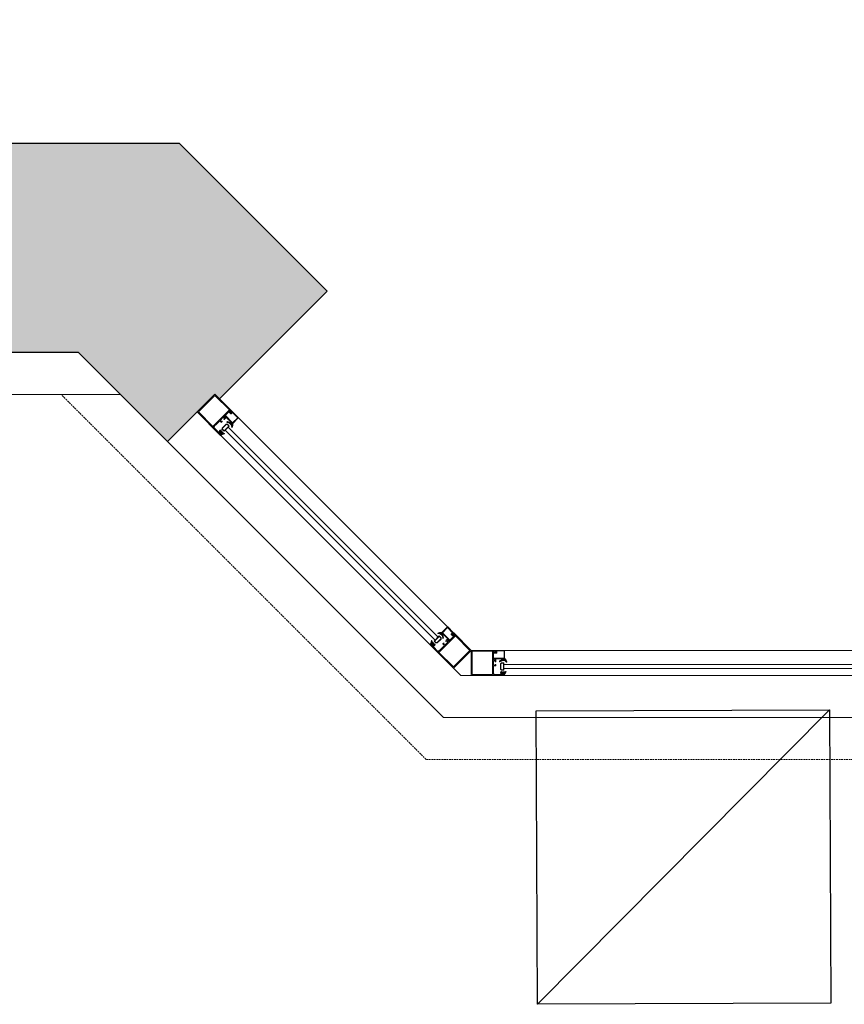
# Model space of a CAD drawing. Header units: feet. Extents: x 1537802 to 2072561, y 4461723 to 4732600.
# Tile 15 of 113: x 1573115 to 1575083, y 4669924 to 4672274. Entities that reach past the tile are written whole.
import ezdxf

# ---------------------------------------------------------------- set-up
doc = ezdxf.new("R2010")
doc.units = ezdxf.units.FT
doc.header["$MEASUREMENT"] = 0
doc.linetypes.add('HIDDEN-2-1', pattern=[3, 2, -1])
for name, color, linetype in [('CAM', 154, 'Continuous'), ('Layer1', 7, 'Continuous'), ('s_lk', 7, 'Continuous')]:
    doc.layers.add(name, color=color, linetype=linetype)
doc.layers.add('gor', color=251, linetype='Continuous', lineweight=5)

# ---------------------------------------------------------------- blocks, each defined once
blk = doc.blocks.new('lkv')
at = {"layer": 'Layer1', "flags": 128}
blk.add_lwpolyline([(-0.0007, 0.0007), (0.0007, 0.0007), (0.0007, -0.0007), (-0.0007, -0.0007)], close=True, dxfattribs=at)
blk.add_lwpolyline([(-0.0007, 0.0007), (0.0007, -0.0007)], dxfattribs=at)
blk = doc.blocks.new('lug')
at = {"layer": 'Layer1', "xscale": 2, "yscale": 2, "zscale": 2}
blk.add_blockref('lkv', (0, 0), dxfattribs=at)
blk = doc.blocks.new('lug2')
at = {"layer": 'Layer1', "xscale": 0.5, "yscale": 0.5, "zscale": 0.5}
blk.add_blockref('lug', (0, 0), dxfattribs=at)
blk = doc.blocks.new('002-lukyg')
at = {"layer": 'Layer1'}
blk.add_blockref('lug2', (0, 0), dxfattribs=at)

msp = doc.modelspace()

# ---------------------------------------------------------------- hatches: boundary and pattern name
at = {"lineweight": 0}
h = msp.add_hatch(dxfattribs=at)
h.set_pattern_fill('AR-CONC', color=256, scale=30)
h.set_pattern_definition([(50, (1928464.02, 4798801.17), (215.178055, -18.82564), [22.5, -247.5]), (355, (1928464.02, 4798801.17), (-41.6254, 225.65764), [18, -198]), (100.451444, (1928481.95, 4798799.6), (173.55265, 206.832), [19.12206, -210.34263]), (46.1842, (1928464.02, 4798861.17), (320.1724, -49.65578), [33.75, -371.25]), (96.63564, (1928490.7, 4798857.03), (280.39858, 292.23558), [28.6831, -315.51413]), (351.18416, (1928464.02, 4798861.17), (280.39858, 292.23558), [27, -297]), (21, (1928494.02, 4798846.17), (179.072116, -120.78567), [22.5, -247.5]), (326, (1928494.02, 4798846.17), (72.9946, 217.54501), [18, -198]), (71.451445, (1928508.95, 4798836.1), (252.06671, 96.75935), [19.12206, -210.34263]), (37.5, (1928464.02, 4798801.165), (3.647957, 99.868156), [0, -195.6, 0, -201, 0, -198.75]), (7.5, (1928464.02, 4798801.17), (78.92086, 118.323514), [0, -114.6, 0, -191.1, 0, -75.75]), (327.5, (1928397.12, 4798801.165), (160.146731, -6.766462), [0, -75, 0, -234, 0, -310.5]), (317.5, (1928367.12, 4798801.17), (174.95585, 30.031495), [0, -97.5, 0, -155.4, 0, -220.5])])
edge = h.paths.add_edge_path()
edge.add_arc((1562945.5, 4677829.2), 100, 90, 180)
edge.add_line((1562845.5, 4677829.2), (1562845.5, 4671599.2))
edge.add_arc((1562945.5, 4671599.2), 100, 180, 270)
edge.add_line((1562945.5, 4671499.2), (1564025.5, 4671499.2))
edge.add_line((1564025.5, 4671499.2), (1564025.5, 4671579.2))
edge.add_line((1564025.5, 4671579.2), (1564015.5, 4671579.2))
edge.add_line((1564015.5, 4671579.2), (1564015.5, 4671979.2))
edge.add_line((1564015.5, 4671979.2), (1563195.5, 4671979.2))
edge.add_line((1563195.5, 4671979.2), (1563195.5, 4677579.2))
edge.add_line((1563195.5, 4677579.2), (1570119.1, 4677579.2))
edge.add_line((1570119.1, 4677579.2), (1570354.5, 4677343.9))
edge.add_line((1570354.5, 4677343.9), (1570637.3, 4677626.7))
edge.add_line((1570637.3, 4677626.7), (1570538.3, 4677725.7))
edge.add_line((1570538.3, 4677725.7), (1571591.9, 4678779.3))
edge.add_line((1571591.9, 4678779.3), (1571754.5, 4678616.7))
edge.add_line((1571754.5, 4678616.7), (1571825.2, 4678687.4))
edge.add_line((1571825.2, 4678687.4), (1571662.6, 4678850))
edge.add_line((1571662.6, 4678850), (1571818.2, 4679005.6))
edge.add_line((1571818.2, 4679005.6), (1571641.4, 4679182.4))
edge.add_line((1571641.4, 4679182.4), (1570227.2, 4677768.1))
edge.add_line((1570227.2, 4677768.1), (1569993.6, 4678001.8))
edge.add_line((1569993.6, 4678001.8), (1569993.6, 4680094.5))
edge.add_line((1569993.6, 4680094.5), (1572553.6, 4680094.5))
edge.add_line((1572553.6, 4680094.5), (1572242.4, 4679783.4))
edge.add_line((1572242.4, 4679783.4), (1572419.2, 4679606.6))
edge.add_line((1572419.2, 4679606.6), (1572652.6, 4679840))
edge.add_line((1572652.6, 4679840), (1573501.1, 4678991.4))
edge.add_line((1573501.1, 4678991.4), (1572511.1, 4678001.5))
edge.add_line((1572511.1, 4678001.5), (1572482.8, 4678029.8))
edge.add_line((1572482.8, 4678029.8), (1572412.1, 4677959.1))
edge.add_line((1572412.1, 4677959.1), (1572511.1, 4677860.1))
edge.add_line((1572511.1, 4677860.1), (1573571.8, 4678920.7))
edge.add_line((1573571.8, 4678920.7), (1576357.8, 4676134.7))
edge.add_line((1576357.8, 4676134.7), (1575297.1, 4675074.1))
edge.add_line((1575297.1, 4675074.1), (1575367.8, 4675003.4))
edge.add_line((1575367.8, 4675003.4), (1576428.5, 4676064))
edge.add_line((1576428.5, 4676064), (1576895.2, 4675597.3))
edge.add_line((1576895.2, 4675597.3), (1577178, 4675880.2))
edge.add_line((1577178, 4675880.2), (1578033.6, 4676735.8))
edge.add_line((1578033.6, 4676735.8), (1578866, 4676735.8))
edge.add_line((1578866, 4676735.8), (1578866, 4674784.2))
edge.add_line((1578866, 4674784.2), (1578274, 4674784.2))
edge.add_line((1578274, 4674784.2), (1577718.2, 4675340))
edge.add_line((1577718.2, 4675340), (1577435.4, 4675057.2))
edge.add_line((1577435.4, 4675057.2), (1578460.7, 4674031.9))
edge.add_line((1578460.7, 4674031.9), (1578107.1, 4673678.3))
edge.add_line((1578107.1, 4673678.3), (1578206.1, 4673579.3))
edge.add_line((1578206.1, 4673579.3), (1578248.5, 4673536.9))
edge.add_line((1578248.5, 4673536.9), (1578390, 4673395.5))
edge.add_line((1578390, 4673395.5), (1579066, 4674072.4))
edge.add_line((1579066, 4674072.4), (1579066, 4677127))
edge.add_line((1579066, 4677127), (1578866, 4677127))
edge.add_line((1578866, 4677127), (1578866, 4676885.8))
edge.add_line((1578866, 4676885.8), (1577971.5, 4676885.8))
edge.add_line((1577971.5, 4676885.8), (1577072, 4675986.2))
edge.add_line((1577072, 4675986.2), (1576404.6, 4676653.6))
edge.add_line((1576404.6, 4676653.6), (1577728.1, 4677977))
edge.add_line((1577728.1, 4677977), (1578866, 4677977))
edge.add_line((1578866, 4677977), (1578866, 4677927))
edge.add_line((1578866, 4677927), (1579066, 4677927))
edge.add_line((1579066, 4677927), (1579066, 4678327))
edge.add_line((1579066, 4678327), (1578866, 4678327))
edge.add_line((1578866, 4678327), (1578866, 4678107))
edge.add_line((1578866, 4678107), (1577649.7, 4678107))
edge.add_line((1577649.7, 4678107), (1576300.4, 4676757.8))
edge.add_line((1576300.4, 4676757.8), (1573361.2, 4679697))
edge.add_line((1573361.2, 4679697), (1573921.2, 4679697))
edge.add_line((1573921.2, 4679697), (1573921.2, 4679857))
edge.add_line((1573921.2, 4679857), (1575616, 4679857))
edge.add_line((1575616, 4679857), (1575616, 4680257))
edge.add_line((1575616, 4680257), (1569593.6, 4680257))
edge.add_line((1569593.6, 4680257), (1569593.6, 4677929.2))
edge.add_line((1569593.6, 4677929.2), (1562945.5, 4677929.2))
h.paths.add_polyline_path([(1573890, 4673808.3), (1574215.3, 4674133.6), (1574427.4, 4673921.5), (1574102.1, 4673596.2)], flags=17)
h.paths.add_polyline_path([(1572955.5, 4671479.2), (1572955.5, 4671979.2), (1573495.5, 4671979.2), (1573849.1, 4671625.6), (1573592.2, 4671368.8), (1573580.8, 4671380.2), (1573467.6, 4671267.1), (1573255.5, 4671479.2)])
h.paths.add_polyline_path([(1568315.5, 4671979.2), (1568315.5, 4671579.2), (1568285.5, 4671579.2), (1568285.5, 4671499.2), (1568775.5, 4671499.2), (1568775.5, 4671979.2)], flags=17)
edge = h.paths.add_edge_path()
edge.add_line((1576190.8, 4671762), (1576452.5, 4671500.4))
edge.add_arc((1576661.1, 4671793.9), 360, 234.5931, 395.4069)
edge.add_line((1576954.5, 4672002.5), (1576692.9, 4672264.1))
edge.add_line((1576692.9, 4672264.1), (1576190.8, 4671762))
h.paths.add_polyline_path([(1579066, 4679127), (1579066, 4680257), (1577546, 4680257), (1577546, 4679857), (1578666, 4679857), (1578666, 4679657), (1578866, 4679657), (1578866, 4679127)], flags=17)
edge = h.paths.add_edge_path()
edge.add_line((1582202.8, 4681561.3), (1580343, 4681561.3))
edge.add_line((1580343, 4681561.3), (1580343, 4674411.3))
edge.add_line((1580343, 4674411.3), (1580142.8, 4674347.9))
edge.add_arc((1580667.2, 4674443.8), 533.1, 190.365, 267.3798)
edge.add_line((1580642.8, 4673911.3), (1580742.8, 4673911.3))
edge.add_line((1580742.8, 4673911.3), (1580742.8, 4674461.3))
edge.add_line((1580742.8, 4674461.3), (1580642.8, 4674461.3))
edge.add_line((1580642.8, 4674461.3), (1580642.8, 4676861.3))
edge.add_line((1580642.8, 4676861.3), (1583222.8, 4676861.3))
edge.add_line((1583222.8, 4676861.3), (1583222.8, 4676961.3))
edge.add_line((1583222.8, 4676961.3), (1580642.8, 4676961.3))
edge.add_line((1580642.8, 4676961.3), (1580642.8, 4678891.3))
edge.add_line((1580642.8, 4678891.3), (1583932.8, 4678891.3))
edge.add_line((1583932.8, 4678891.3), (1583932.8, 4678991.3))
edge.add_line((1583932.8, 4678991.3), (1580642.8, 4678991.3))
edge.add_line((1580642.8, 4678991.3), (1580642.8, 4681091.3))
edge.add_line((1580642.8, 4681091.3), (1580802.8, 4681091.3))
edge.add_line((1580802.8, 4681091.3), (1580802.8, 4681261.3))
edge.add_line((1580802.8, 4681261.3), (1582202.8, 4681261.3))
edge.add_line((1582202.8, 4681261.3), (1582202.8, 4681561.3))
h.paths.add_polyline_path([(1582702.8, 4681561.3), (1582702.8, 4681261.3), (1584742.8, 4681261.3), (1584742.8, 4681061.3), (1584852.8, 4681061.3), (1584852.8, 4678991.3), (1584732.8, 4678991.3), (1584732.8, 4678891.3), (1584852.8, 4678891.3), (1584852.8, 4674411.3), (1584742.8, 4674411.3), (1584742.8, 4673911.3), (1585302.8, 4673911.3), (1585302.8, 4674411.3), (1585192.8, 4674411.3), (1585192.8, 4681051.3), (1585312.8, 4681051.3), (1585312.8, 4681261.3), (1589272.8, 4681261.3), (1589272.8, 4681061.3), (1589392.8, 4681061.3), (1589392.8, 4674411.3), (1589272.8, 4674411.3), (1589272.8, 4673911.3), (1589792.8, 4673911.3), (1589792.8, 4674411.3), (1589692.8, 4674411.3), (1589692.8, 4681041.3), (1589772.8, 4681041.3), (1589772.8, 4681261.3), (1590272.8, 4681261.3), (1590272.8, 4681411.3), (1590247.8, 4681411.3), (1590247.8, 4681561.3), (1590147.8, 4681561.3), (1590147.8, 4682091.3), (1589747.8, 4682091.3), (1589747.8, 4681561.3)])
h.paths.add_polyline_path([(1592587.8, 4681561.3), (1592587.8, 4685891.3), (1589747.8, 4685891.3), (1589747.8, 4682951.3), (1589947.8, 4682951.3), (1589947.8, 4685491.3), (1590147.8, 4685491.3), (1590147.8, 4685691.3), (1592187.8, 4685691.3), (1592187.8, 4685491.3), (1592387.8, 4685491.3), (1592387.8, 4681561.3), (1591047.8, 4681561.3), (1591047.8, 4681411.3), (1591022.8, 4681411.3), (1591022.8, 4681261.3), (1593792.8, 4681261.3), (1593792.8, 4681061.3), (1593902.8, 4681061.3), (1593902.8, 4674411.3), (1593792.8, 4674411.3), (1593792.8, 4673911.3), (1594282.8, 4673911.3), (1594282.8, 4674411.3), (1594182.8, 4674411.3), (1594182.8, 4681061.3), (1594272.8, 4681061.3), (1594272.8, 4681261.3), (1598242.8, 4681261.3), (1598242.8, 4681061.3), (1598332.8, 4681061.3), (1598332.8, 4674411.3), (1598232.8, 4674411.3), (1598232.8, 4673911.3), (1598762.8, 4673911.3), (1598762.8, 4674521.3), (1598642.8, 4674521.3), (1598642.8, 4676921.3), (1601112.8, 4676921.3), (1601112.8, 4677731.3), (1601012.8, 4677731.3), (1601012.8, 4677021.3), (1598642.8, 4677021.3), (1598642.8, 4679106.7), (1599472.8, 4679106.7), (1599472.8, 4679206.7), (1598642.8, 4679206.7), (1598642.8, 4681061.3), (1598762.8, 4681061.3), (1598762.8, 4681261.3), (1600442.8, 4681261.3), (1600442.8, 4679206.7), (1600342.8, 4679206.7), (1600342.8, 4679106.7), (1600612.8, 4679106.7), (1600612.8, 4679206.7), (1600542.8, 4679206.7), (1600542.8, 4681261.3), (1601342.8, 4681261.3), (1601342.8, 4681061.3), (1601682.8, 4681061.3), (1602821.4, 4679206.7), (1601482.8, 4679206.7), (1601482.8, 4679106.7), (1602882.8, 4679106.7), (1605642.8, 4674611.3), (1605642.8, 4674411.3), (1604702.8, 4674411.3), (1604702.8, 4673911.3), (1606402.8, 4673911.3), (1606402.8, 4673971.3), (1601742.9, 4681561.3)])
h.paths.add_polyline_path([(1603852.8, 4673911.3), (1603852.8, 4674251.3), (1603012.8, 4674251.3), (1603012.8, 4673911.3)], flags=17)
at = {"layer": 'gor', "lineweight": 9}
h = msp.add_hatch(dxfattribs=at)
h.set_pattern_fill('ANSI37', color=256, scale=0.545448, angle=405, style=0)
h.set_pattern_definition([(270, (1563456.3887, 4688631.0922), (1.7317968, -3e-11), []), (360, (1563456.3887, 4688631.0922), (3e-11, 1.7317968), [])])
h.paths.add_polyline_path([(1573613.7, 4671311.5), (1573610, 4671312.7, -0.556642), (1573609.8, 4671313.6), (1573610.4, 4671314.3, -0.273399), (1573611.1, 4671314.5), (1573619.1, 4671312.2, -0.51413), (1573619.5, 4671311.2), (1573619.2, 4671310.7), (1573621.8, 4671308.1), (1573623, 4671309.1, -0.651549), (1573623.9, 4671308.7, -0.097661), (1573622, 4671300.6, -0.81914), (1573621.1, 4671300.8, 0.331465)])
h = msp.add_hatch(dxfattribs=at)
h.set_pattern_fill('ANSI37', color=256, scale=0.545448, angle=405, style=0)
h.set_pattern_definition([(90, (1559811.8518, 4687741.8248), (-1.7317968, 3e-11), []), (180, (1559811.8518, 4687741.8248), (-3e-11, -1.7317968), [])])
edge = h.paths.add_edge_path()
edge.add_line((1573599.5, 4671289), (1573598.1, 4671288.7))
edge.add_arc((1573598.1, 4671288.5), 0.218, 100, 225)
edge.add_line((1573598, 4671288.3), (1573598.6, 4671287.7))
edge.add_line((1573598.6, 4671287.7), (1573601.1, 4671287.9))
edge.add_arc((1573601.1, 4671287.6), 0.273, -80, 95, ccw=False)
edge.add_line((1573601.1, 4671287.3), (1573599.7, 4671287.1))
edge.add_arc((1573599.7, 4671286.9), 0.218, 100, 225)
edge.add_line((1573599.6, 4671286.7), (1573599.8, 4671286.5))
edge.add_arc((1573601, 4671287.6), 1.64, 225, 280)
edge.add_line((1573601.3, 4671286), (1573603.6, 4671286.4))
edge.add_arc((1573603.7, 4671286), 0.436, -70, 100, ccw=False)
edge.add_line((1573603.9, 4671285.6), (1573601.6, 4671284.9))
edge.add_arc((1573607.2, 4671269.1), 16.8, 109.4286, 119.0296)
edge.add_arc((1573598.8, 4671284.1), 0.436, 225, 299.0296, ccw=False)
edge.add_line((1573598.5, 4671283.8), (1573598.2, 4671284.1))
edge.add_line((1573598.2, 4671284.1), (1573598.9, 4671284.9))
edge.add_line((1573598.9, 4671284.9), (1573597.2, 4671286.6))
edge.add_arc((1573596.8, 4671286.3), 0.545, 44.8682, 135)
edge.add_line((1573596.4, 4671286.6), (1573596, 4671286.2))
edge.add_line((1573596, 4671286.2), (1573596.5, 4671285.7))
edge.add_arc((1573596.4, 4671285.6), 0.109, -56.9061, 45, ccw=False)
edge.add_arc((1573595.6, 4671286.7), 1.51, 223.5363, 306.5756, ccw=False)
edge.add_line((1573594.5, 4671285.7), (1573593.9, 4671286.3))
edge.add_line((1573593.9, 4671286.3), (1573593.2, 4671287.1))
edge.add_arc((1573594.2, 4671288.2), 1.53, 144.3291, 226.2462, ccw=False)
edge.add_arc((1573593.1, 4671289), 0.109, 45, 147.7665, ccw=False)
edge.add_line((1573593.1, 4671289.1), (1573593.7, 4671288.5))
edge.add_line((1573593.7, 4671288.5), (1573594.1, 4671289))
edge.add_arc((1573593.7, 4671289.4), 0.545, 315, 405)
edge.add_line((1573594.1, 4671289.7), (1573591.8, 4671292.1))
edge.add_arc((1573591.9, 4671292.2), 0.218, 135, 225, ccw=False)
edge.add_line((1573591.8, 4671292.4), (1573593, 4671293.6))
edge.add_arc((1573593.1, 4671293.5), 0.218, 34.6097, 135, ccw=False)
edge.add_arc((1573590.3, 4671291.5), 3.7, 6.6649, 34.6097, ccw=False)
edge.add_arc((1573594.5, 4671292), 0.545, 186.6649, 260)
edge.add_line((1573594.4, 4671291.5), (1573594.4, 4671291.4))
edge.add_arc((1573594.5, 4671291.7), 0.218, 260, 350)
edge.add_line((1573594.7, 4671291.6), (1573595.2, 4671294.3))
edge.add_arc((1573595.6, 4671294.1), 0.436, -10, 160, ccw=False)
edge.add_line((1573596, 4671294.1), (1573595.5, 4671291.2))
edge.add_arc((1573595.7, 4671291.1), 0.218, 170, 275)
edge.add_line((1573595.7, 4671290.9), (1573597.8, 4671291.1))
edge.add_arc((1573597.9, 4671290.8), 0.273, -80, 95, ccw=False)
edge.add_line((1573597.9, 4671290.6), (1573596.5, 4671290.3))
edge.add_arc((1573596.5, 4671290.1), 0.218, 100, 225)
edge.add_line((1573596.4, 4671290), (1573597, 4671289.3))
edge.add_line((1573597, 4671289.3), (1573599.5, 4671289.5))
edge.add_arc((1573599.5, 4671289.2), 0.273, -80, 95, ccw=False)
edge = h.paths.add_edge_path(flags=16)
edge.add_arc((1573594.3, 4671287.6), 0.327, 135, 223.2055)
edge.add_arc((1573610.1, 4671302.6), 22.1, 223.7015, 226.2985)
edge.add_arc((1573595, 4671286.9), 0.327, 226.7945, 315)
edge.add_line((1573595.3, 4671286.7), (1573596.1, 4671287.5))
edge.add_arc((1573595.9, 4671287.7), 0.327, 315, 405)
edge.add_line((1573596.1, 4671288), (1573595.4, 4671288.7))
edge.add_arc((1573595.2, 4671288.4), 0.327, 45, 135)
edge.add_line((1573595, 4671288.7), (1573594.1, 4671287.8))
h = msp.add_hatch(dxfattribs=at)
h.set_pattern_fill('ANSI37', color=256, scale=0.545448, angle=405, style=0)
h.set_pattern_definition([(270, (1563092.3328, 4688995.148), (1.7317968, -3e-11), []), (360, (1563092.3328, 4688995.148), (3e-11, 1.7317968), [])])
h.paths.add_polyline_path([(1574123.8, 4670801.4), (1574125.1, 4670797.6, 0.556642), (1574126, 4670797.4), (1574126.7, 4670798.1, 0.273399), (1574126.8, 4670798.8), (1574124.5, 4670806.8, 0.51413), (1574123.5, 4670807.2), (1574123, 4670806.8), (1574120.4, 4670809.5), (1574121.4, 4670810.7, 0.651549), (1574121, 4670811.6, 0.097661), (1574112.9, 4670809.6, 0.81914), (1574113.1, 4670808.8, -0.331465)])
h = msp.add_hatch(dxfattribs=at)
h.set_pattern_fill('ANSI37', color=256, scale=0.545448, angle=405, style=0)
h.set_pattern_definition([(90, (1559447.796, 4688105.8807), (-1.7317968, 3e-11), []), (180, (1559447.796, 4688105.8807), (-3e-11, -1.7317968), [])])
edge = h.paths.add_edge_path()
edge.add_line((1574101.3, 4670787.2), (1574101, 4670785.8))
edge.add_arc((1574100.8, 4670785.8), 0.218, 225, 350, ccw=False)
edge.add_line((1574100.7, 4670785.7), (1574100, 4670786.3))
edge.add_line((1574100, 4670786.3), (1574100.2, 4670788.7))
edge.add_arc((1574099.9, 4670788.8), 0.273, 355, 530)
edge.add_line((1574099.7, 4670788.8), (1574099.4, 4670787.4))
edge.add_arc((1574099.2, 4670787.4), 0.218, 225, 350, ccw=False)
edge.add_line((1574099, 4670787.3), (1574098.8, 4670787.5))
edge.add_arc((1574099.9, 4670788.7), 1.64, 170, 225, ccw=False)
edge.add_line((1574098.3, 4670789), (1574098.7, 4670791.3))
edge.add_arc((1574098.3, 4670791.4), 0.436, 350, 520)
edge.add_line((1574097.9, 4670791.5), (1574097.2, 4670789.3))
edge.add_arc((1574081.4, 4670794.8), 16.8, 330.9704, 340.5714, ccw=False)
edge.add_arc((1574096.4, 4670786.5), 0.436, 150.9704, 225)
edge.add_line((1574096.1, 4670786.2), (1574096.5, 4670785.8))
edge.add_line((1574096.5, 4670785.8), (1574097.2, 4670786.6))
edge.add_line((1574097.2, 4670786.6), (1574099, 4670784.9))
edge.add_arc((1574098.6, 4670784.5), 0.545, -45, 45.1318, ccw=False)
edge.add_line((1574099, 4670784.1), (1574098.5, 4670783.7))
edge.add_line((1574098.5, 4670783.7), (1574098, 4670784.2))
edge.add_arc((1574097.9, 4670784.1), 0.109, 45, 146.9061)
edge.add_arc((1574099.1, 4670783.3), 1.51, 143.4244, 226.4637)
edge.add_line((1574098, 4670782.2), (1574098.6, 4670781.6))
edge.add_line((1574098.6, 4670781.6), (1574099.4, 4670780.8))
edge.add_arc((1574100.5, 4670781.9), 1.53, 223.7538, 305.6709)
edge.add_arc((1574101.3, 4670780.7), 0.109, 302.2335, 405)
edge.add_line((1574101.4, 4670780.8), (1574100.9, 4670781.4))
edge.add_line((1574100.9, 4670781.4), (1574101.3, 4670781.8))
edge.add_arc((1574101.7, 4670781.4), 0.545, 45, 135, ccw=False)
edge.add_line((1574102.1, 4670781.8), (1574104.4, 4670779.4))
edge.add_arc((1574104.6, 4670779.6), 0.218, 225, 315)
edge.add_line((1574104.7, 4670779.4), (1574106, 4670780.7))
edge.add_arc((1574105.8, 4670780.8), 0.218, 315, 415.3903)
edge.add_arc((1574103.8, 4670778), 3.7, 55.3903, 83.3351)
edge.add_arc((1574104.3, 4670782.2), 0.545, 190, 263.3351, ccw=False)
edge.add_line((1574103.8, 4670782.1), (1574103.8, 4670782.1))
edge.add_arc((1574104, 4670782.1), 0.218, 100, 190, ccw=False)
edge.add_line((1574103.9, 4670782.4), (1574106.6, 4670782.8))
edge.add_arc((1574106.5, 4670783.2), 0.436, 290, 460)
edge.add_line((1574106.4, 4670783.7), (1574103.5, 4670783.2))
edge.add_arc((1574103.5, 4670783.4), 0.218, 175, 280, ccw=False)
edge.add_line((1574103.3, 4670783.4), (1574103.4, 4670785.5))
edge.add_arc((1574103.2, 4670785.5), 0.273, 355, 530)
edge.add_line((1574102.9, 4670785.6), (1574102.6, 4670784.1))
edge.add_arc((1574102.4, 4670784.2), 0.218, 225, 350, ccw=False)
edge.add_line((1574102.3, 4670784), (1574101.6, 4670784.7))
edge.add_line((1574101.6, 4670784.7), (1574101.8, 4670787.1))
edge.add_arc((1574101.5, 4670787.2), 0.273, 355, 530)
edge = h.paths.add_edge_path(flags=16)
edge.add_arc((1574099.9, 4670782), 0.327, 226.7945, 315, ccw=False)
edge.add_arc((1574115, 4670797.8), 22.1, 223.7015, 226.2985, ccw=False)
edge.add_arc((1574099.2, 4670782.7), 0.327, 135, 223.2055, ccw=False)
edge.add_line((1574099, 4670782.9), (1574099.8, 4670783.8))
edge.add_arc((1574100.1, 4670783.6), 0.327, 45, 135, ccw=False)
edge.add_line((1574100.3, 4670783.8), (1574101, 4670783.1))
edge.add_arc((1574100.8, 4670782.9), 0.327, -45, 45, ccw=False)
edge.add_line((1574101, 4670782.6), (1574100.1, 4670781.8))
h = msp.add_hatch(dxfattribs=at)
h.set_pattern_fill('ANSI37', color=256, scale=0.545448, angle=450, style=0)
h.set_pattern_definition([(315, (1554835.287, 4675807.6489), (1.22456526, 1.22456526), []), (45, (1554835.287, 4675807.6489), (-1.22456526, 1.22456526), [])])
h.paths.add_polyline_path([(1574264.4, 4670743.1), (1574260.9, 4670741.4, -0.556642), (1574260.1, 4670741.9), (1574260.1, 4670742.9, -0.273399), (1574260.4, 4670743.4), (1574267.8, 4670747.5, -0.51413), (1574268.7, 4670747), (1574268.8, 4670746.5), (1574272.5, 4670746.5), (1574272.7, 4670748, -0.651549), (1574273.6, 4670748.3, -0.097661), (1574278, 4670741.3, -0.81914), (1574277.2, 4670740.8, 0.331465)])
h = msp.add_hatch(dxfattribs=at)
h.set_pattern_fill('ANSI37', color=256, scale=0.545448, angle=450, style=0)
h.set_pattern_definition([(135, (1552887.0173, 4672601.7652), (-1.22456526, -1.22456526), []), (225, (1552887.0173, 4672601.7652), (1.22456526, -1.22456526), [])])
edge = h.paths.add_edge_path()
edge.add_line((1574270.3, 4670717.2), (1574269.5, 4670716))
edge.add_arc((1574269.7, 4670715.9), 0.218, 145, 270)
edge.add_line((1574269.7, 4670715.7), (1574270.6, 4670715.7))
edge.add_line((1574270.6, 4670715.7), (1574272.2, 4670717.5))
edge.add_arc((1574272.4, 4670717.3), 0.273, -35, 140, ccw=False)
edge.add_line((1574272.6, 4670717.2), (1574271.8, 4670716))
edge.add_arc((1574271.9, 4670715.9), 0.218, 145, 270)
edge.add_line((1574271.9, 4670715.7), (1574272.3, 4670715.7))
edge.add_arc((1574272.3, 4670717.3), 1.64, 270, 325)
edge.add_line((1574273.6, 4670716.4), (1574275, 4670718.3))
edge.add_arc((1574275.4, 4670718.1), 0.436, -25, 145, ccw=False)
edge.add_line((1574275.8, 4670717.9), (1574274.6, 4670715.8))
edge.add_arc((1574289.8, 4670708.5), 16.8, 154.4286, 164.0296)
edge.add_arc((1574273.2, 4670713.3), 0.436, 270, 344.0296, ccw=False)
edge.add_line((1574273.2, 4670712.8), (1574272.7, 4670712.8))
edge.add_line((1574272.7, 4670712.8), (1574272.7, 4670713.9))
edge.add_line((1574272.7, 4670713.9), (1574270.3, 4670713.9))
edge.add_arc((1574270.3, 4670713.4), 0.545, 89.8682, 180)
edge.add_line((1574269.7, 4670713.4), (1574269.7, 4670712.8))
edge.add_line((1574269.7, 4670712.8), (1574270.5, 4670712.8))
edge.add_arc((1574270.5, 4670712.7), 0.109, -11.9061, 90, ccw=False)
edge.add_arc((1574269.1, 4670712.9), 1.51, 268.5363, 351.5756, ccw=False)
edge.add_line((1574269.1, 4670711.3), (1574268.2, 4670711.3))
edge.add_line((1574268.2, 4670711.3), (1574267.2, 4670711.3))
edge.add_arc((1574267.1, 4670712.9), 1.53, 189.3291, 271.2462, ccw=False)
edge.add_arc((1574265.7, 4670712.7), 0.109, 90, 192.7665, ccw=False)
edge.add_line((1574265.7, 4670712.8), (1574266.5, 4670712.8))
edge.add_line((1574266.5, 4670712.8), (1574266.5, 4670713.4))
edge.add_arc((1574265.9, 4670713.4), 0.545, 0, 90)
edge.add_line((1574265.9, 4670713.9), (1574262.6, 4670713.9))
edge.add_arc((1574262.6, 4670714.1), 0.218, 180, 270, ccw=False)
edge.add_line((1574262.4, 4670714.1), (1574262.4, 4670715.9))
edge.add_arc((1574262.6, 4670715.9), 0.218, 79.6097, 180, ccw=False)
edge.add_arc((1574262, 4670712.4), 3.7, 51.6649, 79.6097, ccw=False)
edge.add_arc((1574264.6, 4670715.8), 0.545, 231.6649, 305)
edge.add_line((1574264.9, 4670715.3), (1574264.9, 4670715.3))
edge.add_arc((1574264.8, 4670715.5), 0.218, 305, 395)
edge.add_line((1574265, 4670715.6), (1574263.4, 4670717.9))
edge.add_arc((1574263.8, 4670718.1), 0.436, 35, 205, ccw=False)
edge.add_line((1574264.2, 4670718.3), (1574265.9, 4670715.9))
edge.add_arc((1574266.1, 4670716), 0.218, 215, 320)
edge.add_line((1574266.2, 4670715.9), (1574267.6, 4670717.5))
edge.add_arc((1574267.8, 4670717.3), 0.273, -35, 140, ccw=False)
edge.add_line((1574268, 4670717.2), (1574267.2, 4670716))
edge.add_arc((1574267.4, 4670715.9), 0.218, 145, 270)
edge.add_line((1574267.4, 4670715.7), (1574268.3, 4670715.7))
edge.add_line((1574268.3, 4670715.7), (1574269.9, 4670717.5))
edge.add_arc((1574270.1, 4670717.3), 0.273, -35, 140, ccw=False)
edge = h.paths.add_edge_path(flags=16)
edge.add_arc((1574267.6, 4670712.5), 0.327, 180, 268.2055)
edge.add_arc((1574268.1, 4670734.3), 22.1, 268.7015, 271.2985)
edge.add_arc((1574268.6, 4670712.5), 0.327, 271.7945, 360)
edge.add_line((1574268.9, 4670712.5), (1574268.9, 4670713.8))
edge.add_arc((1574268.6, 4670713.8), 0.327, 0, 90)
edge.add_line((1574268.6, 4670714.1), (1574267.6, 4670714.1))
edge.add_arc((1574267.6, 4670713.8), 0.327, 90, 180)
edge.add_line((1574267.3, 4670713.8), (1574267.3, 4670712.5))

# ---------------------------------------------------------------- linework, layer by layer
at = {"linetype": 'ByBlock', "lineweight": 9, "ltscale": 0.5, "elevation": -26089.3}
for points in [[(1573355.5, 4671379.2), (1571755.5, 4671379.2), (1571755.5, 4670439.2), (1569755.5, 4670439.2), (1569755.5, 4671379.2), (1562725.5, 4671379.2), (1562725.5, 4678049.2), (1563831.3, 4678049.2)], [(1578390, 4673395.5), (1578404.1, 4673381.3), (1577045.8, 4672023.1), (1577154.9, 4671670.7), (1576782.3, 4671322.4), (1576351.6, 4671483.8), (1575476.3, 4670608.5), (1574126.3, 4670608.5), (1573467.6, 4671267.1)]]:
    msp.add_lwpolyline(points, dxfattribs=at)
at = {"color": 1, "linetype": 'HIDDEN-2-1', "lineweight": 9, "ltscale": 2, "elevation": -26089.3}
msp.add_lwpolyline([(1606402.8, 4673911.3), (1606402.8, 4673872.4), (1579008.5, 4673872.4), (1577075.7, 4671938.1), (1577075.7, 4671379.2), (1576388.4, 4671379.2), (1575517.7, 4670508.5), (1574084.8, 4670508.5), (1573214.1, 4671379.2), (1562725.5, 4671379.2), (1562725.5, 4677929.2), (1562945.5, 4677929.2)], dxfattribs=at)
at = {"lineweight": 30, "elevation": -26089.3}
msp.add_lwpolyline([(1572955.5, 4671479.2), (1572955.5, 4671979.2), (1573495.5, 4671979.2), (1573849.1, 4671625.6), (1573592.2, 4671368.8), (1573580.8, 4671380.2), (1573467.6, 4671267.1), (1573255.5, 4671479.2)], close=True, dxfattribs=at)
at = {"linetype": 'ByBlock', "lineweight": 9, "ltscale": 0.5, "elevation": -26089.3}
for points in [[(1574150.1, 4670726), (1574192.5, 4670768.5), (1573580.8, 4671380.2), (1573538.4, 4671337.8)], [(1574106.5, 4670793.3), (1573605.6, 4671294.2), (1573612.7, 4671301.3), (1574113.6, 4670800.3)], [(1574192.5, 4670708.5), (1574167.7, 4670708.5), (1574150.1, 4670726), (1574192.5, 4670768.5)], [(1575352.8, 4670708.5), (1575352.8, 4670768.5), (1574192.5, 4670768.5), (1574192.5, 4670708.5)], [(1575274.5, 4670725.2), (1574270.9, 4670725.2), (1574270.9, 4670735.2), (1575274.5, 4670735.2)]]:
    msp.add_lwpolyline(points, close=True, dxfattribs=at)
at = {"lineweight": 9, "elevation": -26089.3}
for points in [[(1573538.4, 4671337.8), (1573594.6, 4671281.6, 0.414214), (1573594.9, 4671281.6), (1573598.2, 4671284.9, 0.414216), (1573598.2, 4671285.6), (1573597.4, 4671286.4, 0.341994), (1573596.2, 4671286.6, 0.490316), (1573596.2, 4671286.4), (1573597, 4671285.6), (1573595, 4671283.6), (1573591.1, 4671287.5), (1573593.1, 4671289.5), (1573593.7, 4671288.9, 0.490316), (1573593.9, 4671288.9, 0.341994), (1573593.7, 4671290.1), (1573592.8, 4671291), (1573592.3, 4671290.6), (1573591.6, 4671291.4), (1573590.8, 4671290.6), (1573591.6, 4671289.8), (1573590.5, 4671288.7), (1573577.6, 4671301.6), (1573578.7, 4671302.7), (1573579.5, 4671301.9), (1573580.2, 4671302.7), (1573579.5, 4671303.5), (1573585.5, 4671309.5), (1573585.5, 4671310.3), (1573586.2, 4671310.3), (1573592.3, 4671316.3), (1573595.5, 4671313, 0.414214), (1573597, 4671313), (1573598.2, 4671314.2, 0.414214), (1573598.2, 4671315.3), (1573597.7, 4671315.8), (1573596.3, 4671314.4), (1573593.3, 4671317.4), (1573600.7, 4671324.8), (1573603.7, 4671321.8), (1573602.3, 4671320.4), (1573602.8, 4671319.9, 0.414214), (1573603.9, 4671319.9), (1573604.9, 4671320.9), (1573607.5, 4671323.4, 0.414214), (1573607.5, 4671325), (1573606.9, 4671325.5), (1573605, 4671323.6), (1573602.3, 4671326.3), (1573609.2, 4671333.2), (1573609.2, 4671334), (1573610, 4671334), (1573616.9, 4671341), (1573619.6, 4671338.3), (1573617.7, 4671336.3), (1573618.3, 4671335.8, 0.414214), (1573619.8, 4671335.8), (1573622.5, 4671338.5), (1573580.8, 4671380.2), (1573538.4, 4671337.8)], [(1574150.1, 4670726), (1574093.9, 4670782.2, -0.414214), (1574093.9, 4670782.6), (1574097.2, 4670785.9, -0.414216), (1574098, 4670785.9), (1574098.7, 4670785.1, -0.341994), (1574098.9, 4670783.9, -0.490316), (1574098.7, 4670783.9), (1574098, 4670784.6), (1574096, 4670782.6), (1574099.8, 4670778.8), (1574101.8, 4670780.8), (1574101.2, 4670781.4, -0.490316), (1574101.2, 4670781.6, -0.341994), (1574102.4, 4670781.4), (1574103.4, 4670780.5), (1574102.9, 4670780), (1574103.7, 4670779.2), (1574102.9, 4670778.5), (1574102.1, 4670779.2), (1574101.1, 4670778.2), (1574113.9, 4670765.3), (1574115, 4670766.4), (1574114.2, 4670767.1), (1574115, 4670767.9), (1574115.8, 4670767.1), (1574121.8, 4670773.1), (1574122.6, 4670773.1), (1574122.6, 4670773.9), (1574128.6, 4670779.9), (1574125.4, 4670783.2, -0.414214), (1574125.4, 4670784.7), (1574126.5, 4670785.9, -0.414214), (1574127.6, 4670785.9), (1574128.1, 4670785.3), (1574126.7, 4670783.9), (1574129.7, 4670781), (1574137.1, 4670788.4), (1574134.1, 4670791.4), (1574132.8, 4670790), (1574132.2, 4670790.5, -0.414214), (1574132.2, 4670791.6), (1574133.2, 4670792.6), (1574135.8, 4670795.1, -0.414214), (1574137.3, 4670795.1), (1574137.9, 4670794.6), (1574135.9, 4670792.7), (1574138.6, 4670790), (1574145.6, 4670796.9), (1574146.3, 4670796.9), (1574146.3, 4670797.7), (1574153.3, 4670804.6), (1574150.6, 4670807.3), (1574148.7, 4670805.4), (1574148.1, 4670805.9, -0.414214), (1574148.1, 4670807.5), (1574150.8, 4670810.2), (1574192.5, 4670768.5), (1574150.1, 4670726)], [(1574192.5, 4670708.5), (1574272, 4670708.5, 0.414214), (1574272.3, 4670708.7), (1574272.3, 4670713.4, 0.414216), (1574271.7, 4670713.9), (1574270.6, 4670713.9, 0.341994), (1574269.7, 4670713.2, 0.490316), (1574269.8, 4670713), (1574270.8, 4670713), (1574270.8, 4670710.2), (1574265.4, 4670710.2), (1574265.4, 4670713), (1574266.2, 4670713, 0.490316), (1574266.3, 4670713.2, 0.341994), (1574265.4, 4670713.9), (1574264.1, 4670713.9), (1574264.1, 4670713.3), (1574263, 4670713.3), (1574263, 4670712.2), (1574264.1, 4670712.2), (1574264.1, 4670710.6), (1574245.9, 4670710.6), (1574245.9, 4670712.2), (1574246.9, 4670712.2), (1574246.9, 4670713.3), (1574245.9, 4670713.3), (1574245.9, 4670721.8), (1574245.3, 4670722.3), (1574245.9, 4670722.9), (1574245.9, 4670731.4), (1574250.4, 4670731.4, 0.414214), (1574251.5, 4670732.5), (1574251.5, 4670734.1, 0.414214), (1574250.8, 4670734.9), (1574250, 4670734.9), (1574250, 4670732.9), (1574245.9, 4670732.9), (1574245.9, 4670743.4), (1574250, 4670743.4), (1574250, 4670741.4), (1574250.8, 4670741.4, 0.414214), (1574251.5, 4670742.2), (1574251.5, 4670743.6), (1574251.5, 4670747.2, 0.414214), (1574250.4, 4670748.3), (1574249.7, 4670748.3), (1574249.7, 4670745.5), (1574245.9, 4670745.5), (1574245.9, 4670755.4), (1574245.3, 4670755.9), (1574245.9, 4670756.5), (1574245.9, 4670766.3), (1574249.7, 4670766.3), (1574249.7, 4670763.5), (1574250.4, 4670763.5, 0.414214), (1574251.5, 4670764.6), (1574251.5, 4670768.5), (1574192.5, 4670768.5), (1574192.5, 4670708.5)]]:
    msp.add_lwpolyline(points, format="xyb", dxfattribs=at)
for points in [[(1573580.8, 4671377.1), (1573615.4, 4671342.5), (1573576.1, 4671303.2), (1573541.4, 4671337.8), (1573580.8, 4671377.1)], [(1574189.4, 4670768.5), (1574154.8, 4670803.1), (1574115.5, 4670763.7), (1574150.1, 4670729.1), (1574189.4, 4670768.5)], [(1574194.7, 4670766.3), (1574243.7, 4670766.3), (1574243.7, 4670710.6), (1574194.7, 4670710.6), (1574194.7, 4670766.3)]]:
    msp.add_lwpolyline(points, dxfattribs=at)
for points in [[(1573619.8, 4671334.7, -0.414214), (1573619.1, 4671334.7), (1573617.3, 4671336.5), (1573617.5, 4671337.4, 0.414205), (1573617.3, 4671337.8), (1573615.5, 4671338.3, 0.772881), (1573614.8, 4671337.1), (1573619.1, 4671332.8, 0.414231), (1573619.8, 4671332.8), (1573623.1, 4671336.1), (1573635.3, 4671323.8), (1573623.1, 4671311.5), (1573605.9, 4671328.7, 0.414214), (1573605.4, 4671328.7), (1573605.2, 4671328.4, 0.256041), (1573605.1, 4671328.1), (1573605.7, 4671325.4, 0.538245), (1573606, 4671325.3), (1573606.7, 4671326), (1573611.6, 4671321.1), (1573611.6, 4671320.6), (1573612.1, 4671320.6), (1573616.8, 4671316), (1573616.8, 4671315.5), (1573617.2, 4671315.5), (1573620.6, 4671312.2), (1573620.5, 4671312.1, 0.371334), (1573620.5, 4671311.4), (1573621.5, 4671310), (1573622.2, 4671309.3, 0.413739), (1573622.6, 4671309.3), (1573636.8, 4671323.4, 0.414214), (1573636.8, 4671324.2), (1573623.1, 4671337.9, 0.414214), (1573622.3, 4671337.9), (1573622.2, 4671337.8, 0.414214), (1573622.2, 4671337), (1573622.2, 4671337)], [(1574147, 4670807.5, 0.414214), (1574147, 4670806.7), (1574148.8, 4670804.9), (1574149.7, 4670805.2, -0.414205), (1574150.1, 4670804.9), (1574150.6, 4670803.1, -0.772881), (1574149.4, 4670802.5), (1574145.1, 4670806.7, -0.414231), (1574145.1, 4670807.5), (1574148.4, 4670810.8), (1574136.1, 4670823), (1574123.9, 4670810.8), (1574141, 4670793.6, -0.414214), (1574141, 4670793.1), (1574140.8, 4670792.8, -0.256041), (1574140.5, 4670792.7), (1574137.7, 4670793.3, -0.538245), (1574137.7, 4670793.7), (1574138.4, 4670794.4), (1574133.4, 4670799.3), (1574133, 4670799.3), (1574133, 4670799.8), (1574128.3, 4670804.5), (1574127.8, 4670804.5), (1574127.8, 4670804.9), (1574124.5, 4670808.3), (1574124.4, 4670808.2, -0.371334), (1574123.7, 4670808.2), (1574122.3, 4670809.2), (1574121.6, 4670809.9, -0.413739), (1574121.6, 4670810.3), (1574135.8, 4670824.4, -0.414214), (1574136.5, 4670824.4), (1574150.2, 4670810.8, -0.414214), (1574150.2, 4670810), (1574150.1, 4670809.8, -0.414214), (1574149.3, 4670809.8), (1574149.3, 4670809.8)], [(1574252.3, 4670763.9, -0.414214), (1574251.8, 4670763.3), (1574249.2, 4670763.3), (1574248.8, 4670764.1, 0.414205), (1574248.3, 4670764.3), (1574246.7, 4670763.3, 0.772881), (1574247, 4670762), (1574253.1, 4670762, 0.414231), (1574253.7, 4670762.6), (1574253.7, 4670767.1), (1574271, 4670767.1), (1574271, 4670749.8), (1574246.7, 4670749.8, 0.414214), (1574246.4, 4670749.5), (1574246.4, 4670749.1, 0.256041), (1574246.5, 4670748.8), (1574248.9, 4670747.3, 0.538245), (1574249.2, 4670747.5), (1574249.2, 4670748.5), (1574256.2, 4670748.5), (1574256.5, 4670748.2), (1574256.8, 4670748.5), (1574263.4, 4670748.5), (1574263.7, 4670748.2), (1574264.1, 4670748.5), (1574268.8, 4670748.5), (1574268.8, 4670748.4, 0.371334), (1574269.3, 4670747.9), (1574271, 4670747.6), (1574271.9, 4670747.6, 0.413739), (1574272.3, 4670747.9), (1574272.3, 4670767.9, 0.414214), (1574271.7, 4670768.5), (1574252.3, 4670768.5, 0.414214), (1574251.8, 4670767.9), (1574251.8, 4670767.7, 0.414214), (1574252.3, 4670767.1), (1574252.3, 4670767.1)]]:
    msp.add_lwpolyline(points, format="xyb", close=True, dxfattribs=at)
at = {"layer": 'CAM', "lineweight": 9, "elevation": -26089.3}
for points in [[(1573615.3, 4671303.9), (1573603, 4671291.6), (1573598.6, 4671296), (1573598.6, 4671299.1), (1573607.8, 4671308.3), (1573610.9, 4671308.3)], [(1573614.2, 4671303.9), (1573610.6, 4671307.6), (1573608.1, 4671307.6), (1573599.3, 4671298.7), (1573599.3, 4671296.3), (1573603, 4671292.7)], [(1574116.2, 4670803), (1574103.9, 4670790.6), (1574108.3, 4670786.2), (1574111.4, 4670786.2), (1574120.6, 4670795.5), (1574120.6, 4670798.6)], [(1574116.2, 4670801.9), (1574119.9, 4670798.3), (1574119.9, 4670795.8), (1574111.1, 4670787), (1574108.6, 4670787), (1574105, 4670790.6)], [(1574270.9, 4670738.9), (1574270.9, 4670721.5), (1574264.7, 4670721.5), (1574262.5, 4670723.7), (1574262.5, 4670736.7), (1574264.7, 4670738.9)], [(1574270.1, 4670738.2), (1574265, 4670738.2), (1574263.2, 4670736.4), (1574263.2, 4670724), (1574265, 4670722.2), (1574270.1, 4670722.2)]]:
    msp.add_lwpolyline(points, close=True, dxfattribs=at)
at = {"layer": 'gor', "lineweight": 9, "elevation": -26089.3}
for points in [[(1573611.1, 4671314.5), (1573619.1, 4671312.2, -0.51413), (1573619.5, 4671311.2), (1573619.2, 4671310.7), (1573621.8, 4671308.1), (1573623, 4671309.1, -0.651549), (1573623.9, 4671308.7, -0.097661), (1573622, 4671300.6, -0.81914), (1573621.1, 4671300.8, 0.331465), (1573613.7, 4671311.5), (1573610, 4671312.7, -0.556642), (1573609.8, 4671313.6), (1573610.4, 4671314.3, -0.273399)], [(1573599.5, 4671289), (1573598.1, 4671288.7, 0.606815), (1573598, 4671288.3), (1573598.6, 4671287.7), (1573601.1, 4671287.9, -0.957292), (1573601.1, 4671287.3), (1573599.7, 4671287.1, 0.606815), (1573599.6, 4671286.7), (1573599.8, 4671286.5, 0.244698), (1573601.3, 4671286), (1573603.6, 4671286.4, -0.916331), (1573603.9, 4671285.6), (1573601.6, 4671284.9, 0.041917), (1573599, 4671283.7, -0.334739), (1573598.5, 4671283.8), (1573598.2, 4671284.1), (1573598.9, 4671284.9), (1573597.2, 4671286.6, 0.414887), (1573596.4, 4671286.6), (1573596, 4671286.2), (1573596.5, 4671285.7, -0.476473), (1573596.5, 4671285.5, -0.379062), (1573594.5, 4671285.7), (1573593.9, 4671286.3), (1573593.2, 4671287.1, -0.373473), (1573593, 4671289.1, -0.481087), (1573593.1, 4671289.1), (1573593.7, 4671288.5), (1573594.1, 4671289, 0.414214), (1573594.1, 4671289.7), (1573591.8, 4671292.1, -0.414214), (1573591.8, 4671292.4), (1573593, 4671293.6, -0.468383), (1573593.3, 4671293.6, -0.12254), (1573593.9, 4671291.9, 0.331373), (1573594.4, 4671291.5), (1573594.4, 4671291.4, 0.414214), (1573594.7, 4671291.6), (1573595.2, 4671294.3, -0.916331), (1573596, 4671294.1), (1573595.5, 4671291.2, 0.493145), (1573595.7, 4671290.9), (1573597.8, 4671291.1, -0.957292), (1573597.9, 4671290.6), (1573596.5, 4671290.3, 0.606815), (1573596.4, 4671290), (1573597, 4671289.3), (1573599.5, 4671289.5, -0.957292)], [(1573594.1, 4671287.8, 0.40507), (1573594.1, 4671287.4, 0.011332), (1573594.8, 4671286.6, 0.40507), (1573595.3, 4671286.7), (1573596.1, 4671287.5, 0.414214), (1573596.1, 4671288), (1573595.4, 4671288.7, 0.414214), (1573595, 4671288.7)], [(1574126.8, 4670798.8), (1574124.5, 4670806.8, 0.51413), (1574123.5, 4670807.2), (1574123, 4670806.8), (1574120.4, 4670809.5), (1574121.4, 4670810.7, 0.651549), (1574121, 4670811.6, 0.097661), (1574112.9, 4670809.6, 0.81914), (1574113.1, 4670808.8, -0.331465), (1574123.8, 4670801.4), (1574125.1, 4670797.6, 0.556642), (1574126, 4670797.4), (1574126.7, 4670798.1, 0.273399)], [(1574101.3, 4670787.2), (1574101, 4670785.8, -0.606815), (1574100.7, 4670785.7), (1574100, 4670786.3), (1574100.2, 4670788.7, 0.957292), (1574099.7, 4670788.8), (1574099.4, 4670787.4, -0.606815), (1574099, 4670787.3), (1574098.8, 4670787.5, -0.244698), (1574098.3, 4670789), (1574098.7, 4670791.3, 0.916331), (1574097.9, 4670791.5), (1574097.2, 4670789.3, -0.041917), (1574096.1, 4670786.7, 0.334739), (1574096.1, 4670786.2), (1574096.5, 4670785.8), (1574097.2, 4670786.6), (1574099, 4670784.9, -0.414887), (1574099, 4670784.1), (1574098.5, 4670783.7), (1574098, 4670784.2, 0.476473), (1574097.9, 4670784.2, 0.379062), (1574098, 4670782.2), (1574098.6, 4670781.6), (1574099.4, 4670780.8, 0.373473), (1574101.4, 4670780.7, 0.481087), (1574101.4, 4670780.8), (1574100.9, 4670781.4), (1574101.3, 4670781.8, -0.414214), (1574102.1, 4670781.8), (1574104.4, 4670779.4, 0.414214), (1574104.7, 4670779.4), (1574106, 4670780.7, 0.468383), (1574105.9, 4670781, 0.12254), (1574104.2, 4670781.6, -0.331373), (1574103.8, 4670782.1), (1574103.8, 4670782.1, -0.414214), (1574103.9, 4670782.4), (1574106.6, 4670782.8, 0.916331), (1574106.4, 4670783.7), (1574103.5, 4670783.2, -0.493145), (1574103.3, 4670783.4), (1574103.4, 4670785.5, 0.957292), (1574102.9, 4670785.6), (1574102.6, 4670784.1, -0.606815), (1574102.3, 4670784), (1574101.6, 4670784.7), (1574101.8, 4670787.1, 0.957292)], [(1574100.1, 4670781.8, -0.40507), (1574099.7, 4670781.8, -0.011332), (1574099, 4670782.5, -0.40507), (1574099, 4670782.9), (1574099.8, 4670783.8, -0.414214), (1574100.3, 4670783.8), (1574101, 4670783.1, -0.414214), (1574101, 4670782.6)], [(1574260.4, 4670743.4), (1574267.8, 4670747.5, -0.51413), (1574268.7, 4670747), (1574268.8, 4670746.5), (1574272.5, 4670746.5), (1574272.7, 4670748, -0.651549), (1574273.6, 4670748.3, -0.097661), (1574278, 4670741.3, -0.81914), (1574277.2, 4670740.8, 0.331465), (1574264.4, 4670743.1), (1574260.9, 4670741.4, -0.556642), (1574260.1, 4670741.9), (1574260.1, 4670742.9, -0.273399)], [(1574270.3, 4670717.2), (1574269.5, 4670716, 0.606815), (1574269.7, 4670715.7), (1574270.6, 4670715.7), (1574272.2, 4670717.5, -0.957292), (1574272.6, 4670717.2), (1574271.8, 4670716, 0.606815), (1574271.9, 4670715.7), (1574272.3, 4670715.7, 0.244698), (1574273.6, 4670716.4), (1574275, 4670718.3, -0.916331), (1574275.8, 4670717.9), (1574274.6, 4670715.8, 0.041917), (1574273.6, 4670713.1, -0.334739), (1574273.2, 4670712.8), (1574272.7, 4670712.8), (1574272.7, 4670713.9), (1574270.3, 4670713.9, 0.414887), (1574269.7, 4670713.4), (1574269.7, 4670712.8), (1574270.5, 4670712.8, -0.476473), (1574270.6, 4670712.6, -0.379062), (1574269.1, 4670711.3), (1574268.2, 4670711.3), (1574267.2, 4670711.3, -0.373473), (1574265.6, 4670712.6, -0.481087), (1574265.7, 4670712.8), (1574266.5, 4670712.8), (1574266.5, 4670713.4, 0.414214), (1574265.9, 4670713.9), (1574262.6, 4670713.9, -0.414214), (1574262.4, 4670714.1), (1574262.4, 4670715.9, -0.468383), (1574262.6, 4670716.1, -0.12254), (1574264.3, 4670715.3, 0.331373), (1574264.9, 4670715.3), (1574264.9, 4670715.3, 0.414214), (1574265, 4670715.6), (1574263.4, 4670717.9, -0.916331), (1574264.2, 4670718.3), (1574265.9, 4670715.9, 0.493145), (1574266.2, 4670715.9), (1574267.6, 4670717.5, -0.957292), (1574268, 4670717.2), (1574267.2, 4670716, 0.606815), (1574267.4, 4670715.7), (1574268.3, 4670715.7), (1574269.9, 4670717.5, -0.957292)], [(1574267.3, 4670712.5, 0.40507), (1574267.6, 4670712.2, 0.011332), (1574268.6, 4670712.2, 0.40507), (1574268.9, 4670712.5), (1574268.9, 4670713.8, 0.414214), (1574268.6, 4670714.1), (1574267.6, 4670714.1, 0.414214), (1574267.3, 4670713.8)]]:
    msp.add_lwpolyline(points, format="xyb", close=True, dxfattribs=at)

# ---------------------------------------------------------------- block references
at = {"layer": 's_lk', "xscale": 499999.9999999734, "yscale": 499999.9999999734, "zscale": 1000, "rotation": 90.21841454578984}
msp.add_blockref('002-lukyg', (1574699.4, 4670275.3, -26089.3), dxfattribs=at)

doc.saveas('drawing.dxf')
